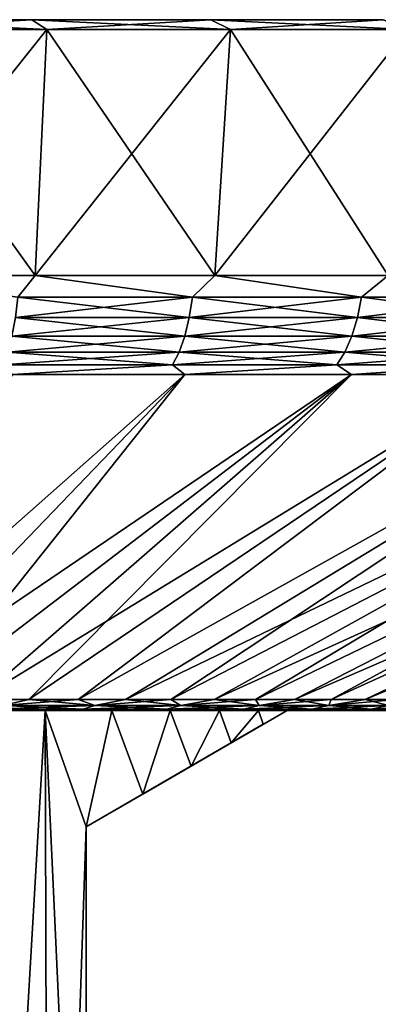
# Model space of a CAD drawing. Header units: metres. Extents: x -109 to 109, y -505 to 40.
# Tile 161 of 256: x -68.03 to -62.47, y 24.75 to 40. Entities that reach past the tile are written whole.
import ezdxf

# ---------------------------------------------------------------- set-up
doc = ezdxf.new("R2010")
doc.units = ezdxf.units.M
doc.layers.add('solid_K244224000C74', color=7, linetype='CONTINUOUS')

msp = doc.modelspace()

# ---------------------------------------------------------------- linework, layer by layer
at = {"layer": 'solid_K244224000C74'}
for points in [[(-70.68454, 40, -31.110411), (-67.83873, 40, -30.441086), (-70.52816, 39.849998, -31.946629)], [(-70.68454, 40, 31.110411), (-70.52816, 39.849998, 31.946629), (-67.606064, 39.849998, 31.259363)], [(-67.83873, 40, 30.441086), (-70.68454, 40, 31.110411), (-67.606064, 39.849998, 31.259363)], [(-70.68454, 40, -31.110411), (-70.68454, 40, 31.110411), (-67.83873, 40, 30.441086)], [(-70.68454, 40, -31.110411), (-67.83873, 40, 30.441086), (-67.83873, 40, -30.441086)], [(-67.83873, 40, -30.441086), (-67.606064, 39.849998, -31.259363), (-70.52816, 39.849998, -31.946629)], [(-67.83873, 40, -30.441086), (-65.066788, 40, -29.512028), (-67.606064, 39.849998, -31.259363)], [(-67.83873, 40, 30.441086), (-67.606064, 39.849998, 31.259363), (-64.75959, 39.849998, 30.305326)], [(-65.066788, 40, 29.512028), (-67.83873, 40, 30.441086), (-64.75959, 39.849998, 30.305326)], [(-67.83873, 40, -30.441086), (-67.83873, 40, 30.441086), (-65.066788, 40, 29.512028)], [(-67.83873, 40, -30.441086), (-65.066788, 40, 29.512028), (-65.066788, 40, -29.512028)], [(-65.066788, 40, -29.512028), (-64.75959, 39.849998, -30.305326), (-67.606064, 39.849998, -31.259363)], [(-65.066788, 40, -29.512028), (-62.392651, 40, -28.33128), (-64.75959, 39.849998, -30.305326)], [(-65.066788, 40, 29.512028), (-64.75959, 39.849998, 30.305326), (-62.01342, 39.849998, 29.092766)], [(-62.392651, 40, 28.33128), (-65.066788, 40, 29.512028), (-62.01342, 39.849998, 29.092766)], [(-65.066788, 40, -29.512028), (-65.066788, 40, 29.512028), (-62.392651, 40, 28.33128)], [(-65.066788, 40, -29.512028), (-62.392651, 40, 28.33128), (-62.392651, 40, -28.33128)], [(-62.392651, 40, -28.33128), (-62.01342, 39.849998, -29.092766), (-64.75959, 39.849998, -30.305326)], [(-70.65168, 36.037159, -31.285767), (-70.52816, 39.849998, -31.946629), (-67.606064, 39.849998, -31.259363)], [(-67.789948, 36.037159, -30.612694), (-70.65168, 36.037159, -31.285767), (-67.606064, 39.849998, -31.259363)], [(-70.65168, 36.037159, 31.285767), (-67.789948, 36.037159, 30.612694), (-70.52816, 39.849998, 31.946629)], [(-67.789948, 36.037159, 30.612694), (-67.606064, 39.849998, 31.259363), (-70.52816, 39.849998, 31.946629)], [(-67.789948, 36.037159, -30.612694), (-67.606064, 39.849998, -31.259363), (-64.75959, 39.849998, -30.305326)], [(-65.002518, 36.037159, -29.678442), (-67.789948, 36.037159, -30.612694), (-64.75959, 39.849998, -30.305326)], [(-67.789948, 36.037159, 30.612694), (-65.002518, 36.037159, 29.678442), (-67.606064, 39.849998, 31.259363)], [(-65.002518, 36.037159, 29.678442), (-64.75959, 39.849998, 30.305326), (-67.606064, 39.849998, 31.259363)], [(-65.002518, 36.037159, -29.678442), (-64.75959, 39.849998, -30.305326), (-62.01342, 39.849998, -29.092766)], [(-62.313179, 36.037159, -28.490984), (-65.002518, 36.037159, -29.678442), (-62.01342, 39.849998, -29.092766)], [(-65.002518, 36.037159, 29.678442), (-62.313179, 36.037159, 28.490984), (-64.75959, 39.849998, 30.305326)], [(-62.313179, 36.037159, 28.490984), (-62.01342, 39.849998, 29.092766), (-64.75959, 39.849998, 30.305326)], [(-68.056541, 35.701725, -30.594194), (-70.65168, 36.037159, -31.285767), (-67.789948, 36.037159, -30.612694)], [(-68.056541, 35.701725, 30.594194), (-67.789948, 36.037159, 30.612694), (-70.65168, 36.037159, 31.285767)], [(-68.056541, 35.701725, -30.594194), (-67.789948, 36.037159, -30.612694), (-65.348083, 35.701725, -29.714167)], [(-65.348083, 35.701725, 29.714167), (-67.789948, 36.037159, 30.612694), (-68.056541, 35.701725, 30.594194)], [(-65.348083, 35.701725, -29.714167), (-67.789948, 36.037159, -30.612694), (-65.002518, 36.037159, -29.678442)], [(-65.348083, 35.701725, 29.714167), (-65.002518, 36.037159, 29.678442), (-67.789948, 36.037159, 30.612694)], [(-65.348083, 35.701725, -29.714167), (-65.002518, 36.037159, -29.678442), (-62.729424, 35.701725, -28.594896)], [(-62.729424, 35.701725, 28.594896), (-65.002518, 36.037159, 29.678442), (-65.348083, 35.701725, 29.714167)], [(-62.729424, 35.701725, -28.594896), (-65.002518, 36.037159, -29.678442), (-62.313179, 36.037159, -28.490984)], [(-62.729424, 35.701725, 28.594896), (-62.313179, 36.037159, 28.490984), (-65.002518, 36.037159, 29.678442)], [(-62.729424, 35.701725, -28.594896), (-62.313179, 36.037159, -28.490984), (-60.221634, 35.701725, -27.245396)], [(-60.221634, 35.701725, 27.245396), (-62.313179, 36.037159, 28.490984), (-62.729424, 35.701725, 28.594896)], [(-68.056541, 35.701725, 30.594194), (-68.095726, 35.385361, 30.452215), (-65.399841, 35.385361, 29.576269)], [(-65.348083, 35.701725, -29.714167), (-65.399841, 35.385361, -29.576269), (-68.095726, 35.385361, -30.452215)], [(-68.056541, 35.701725, -30.594194), (-65.348083, 35.701725, -29.714167), (-68.095726, 35.385361, -30.452215)], [(-65.348083, 35.701725, 29.714167), (-68.056541, 35.701725, 30.594194), (-65.399841, 35.385361, 29.576269)], [(-65.348083, 35.701725, 29.714167), (-65.399841, 35.385361, 29.576269), (-62.793331, 35.385361, 28.462194)], [(-62.729424, 35.701725, -28.594896), (-62.793331, 35.385361, -28.462194), (-65.399841, 35.385361, -29.576269)], [(-65.348083, 35.701725, -29.714167), (-62.729424, 35.701725, -28.594896), (-65.399841, 35.385361, -29.576269)], [(-62.729424, 35.701725, 28.594896), (-65.348083, 35.701725, 29.714167), (-62.793331, 35.385361, 28.462194)], [(-62.729424, 35.701725, 28.594896), (-62.793331, 35.385361, 28.462194), (-60.297176, 35.385361, 27.118958)], [(-60.221634, 35.701725, -27.245396), (-60.297176, 35.385361, -27.118958), (-62.793331, 35.385361, -28.462194)], [(-62.729424, 35.701725, -28.594896), (-60.221634, 35.701725, -27.245396), (-62.793331, 35.385361, -28.462194)], [(-60.221634, 35.701725, 27.245396), (-62.729424, 35.701725, 28.594896), (-60.297176, 35.385361, 27.118958)], [(-68.095726, 35.385361, 30.452215), (-68.148941, 35.099415, 30.259388), (-65.470131, 35.099415, 29.388988)], [(-65.399841, 35.385361, -29.576269), (-65.470131, 35.099415, -29.388988), (-68.148941, 35.099415, -30.259388)], [(-68.095726, 35.385361, -30.452215), (-65.399841, 35.385361, -29.576269), (-68.148941, 35.099415, -30.259388)], [(-65.399841, 35.385361, 29.576269), (-68.095726, 35.385361, 30.452215), (-65.470131, 35.099415, 29.388988)], [(-65.399841, 35.385361, 29.576269), (-65.470131, 35.099415, 29.388988), (-62.880123, 35.099415, 28.281967)], [(-62.793331, 35.385361, -28.462194), (-62.880123, 35.099415, -28.281967), (-65.470131, 35.099415, -29.388988)], [(-65.399841, 35.385361, -29.576269), (-62.793331, 35.385361, -28.462194), (-65.470131, 35.099415, -29.388988)], [(-62.793331, 35.385361, 28.462194), (-65.399841, 35.385361, 29.576269), (-62.880123, 35.099415, 28.281967)], [(-62.793331, 35.385361, 28.462194), (-62.880123, 35.099415, 28.281967), (-60.399776, 35.099415, 26.947235)], [(-60.297176, 35.385361, -27.118958), (-60.399776, 35.099415, -26.947235), (-62.880123, 35.099415, -28.281967)], [(-62.793331, 35.385361, -28.462194), (-60.297176, 35.385361, -27.118958), (-62.880123, 35.099415, -28.281967)], [(-60.297176, 35.385361, 27.118958), (-62.793331, 35.385361, 28.462194), (-60.399776, 35.099415, 26.947235)], [(-68.148941, 35.099415, 30.259388), (-68.214569, 34.852589, 30.021582), (-65.556808, 34.852589, 29.158024)], [(-65.470131, 35.099415, -29.388988), (-65.556808, 34.852589, -29.158024), (-68.214569, 34.852589, -30.021582)], [(-68.148941, 35.099415, -30.259388), (-65.470131, 35.099415, -29.388988), (-68.214569, 34.852589, -30.021582)], [(-65.470131, 35.099415, 29.388988), (-68.148941, 35.099415, 30.259388), (-65.556808, 34.852589, 29.158024)], [(-65.470131, 35.099415, 29.388988), (-65.556808, 34.852589, 29.158024), (-62.98716, 34.852589, 28.059702)], [(-62.880123, 35.099415, -28.281967), (-62.98716, 34.852589, -28.059702), (-65.556808, 34.852589, -29.158024)], [(-65.470131, 35.099415, -29.388988), (-62.880123, 35.099415, -28.281967), (-65.556808, 34.852589, -29.158024)], [(-62.880123, 35.099415, 28.281967), (-65.470131, 35.099415, 29.388988), (-62.98716, 34.852589, 28.059702)], [(-62.880123, 35.099415, 28.281967), (-62.98716, 34.852589, 28.059702), (-60.526306, 34.852589, 26.73546)], [(-60.399776, 35.099415, -26.947235), (-60.526306, 34.852589, -26.73546), (-62.98716, 34.852589, -28.059702)], [(-62.880123, 35.099415, -28.281967), (-60.399776, 35.099415, -26.947235), (-62.98716, 34.852589, -28.059702)], [(-60.399776, 35.099415, 26.947235), (-62.880123, 35.099415, 28.281967), (-60.526306, 34.852589, 26.73546)], [(-68.214569, 34.852589, 30.021582), (-68.290611, 34.652405, 29.74604), (-65.657249, 34.652405, 28.890408)], [(-65.556808, 34.852589, -29.158024), (-65.657249, 34.652405, -28.890408), (-68.290611, 34.652405, -29.74604)], [(-68.214569, 34.852589, -30.021582), (-65.556808, 34.852589, -29.158024), (-68.290611, 34.652405, -29.74604)], [(-65.556808, 34.852589, 29.158024), (-68.214569, 34.852589, 30.021582), (-65.657249, 34.652405, 28.890408)], [(-65.556808, 34.852589, 29.158024), (-65.657249, 34.652405, 28.890408), (-63.111183, 34.652405, 27.802168)], [(-62.98716, 34.852589, -28.059702), (-63.111183, 34.652405, -27.802168), (-65.657249, 34.652405, -28.890408)], [(-65.556808, 34.852589, -29.158024), (-62.98716, 34.852589, -28.059702), (-65.657249, 34.652405, -28.890408)], [(-62.98716, 34.852589, 28.059702), (-65.556808, 34.852589, 29.158024), (-63.111183, 34.652405, 27.802168)], [(-62.98716, 34.852589, 28.059702), (-63.111183, 34.652405, 27.802168), (-60.672913, 34.652405, 26.49008)], [(-60.526306, 34.852589, -26.73546), (-60.672913, 34.652405, -26.49008), (-63.111183, 34.652405, -27.802168)], [(-62.98716, 34.852589, -28.059702), (-60.526306, 34.852589, -26.73546), (-63.111183, 34.652405, -27.802168)], [(-60.526306, 34.852589, 26.73546), (-62.98716, 34.852589, 28.059702), (-60.672913, 34.652405, 26.49008)], [(-65.657249, 34.652405, 28.890408), (-68.290611, 34.652405, 29.74604), (-68.141808, 34.50507, 29.376207)], [(-68.290611, 34.652405, -29.74604), (-65.657249, 34.652405, -28.890408), (-68.141823, 34.50507, -29.376213)], [(-65.657249, 34.652405, -28.890408), (-65.466965, 34.50507, -28.479696), (-68.141823, 34.50507, -29.376213)], [(-65.657249, 34.652405, 28.890408), (-68.141808, 34.50507, 29.376207), (-65.466949, 34.50507, 28.479691)], [(-63.111183, 34.652405, 27.802168), (-65.657249, 34.652405, 28.890408), (-65.466949, 34.50507, 28.479691)], [(-65.657249, 34.652405, -28.890408), (-63.111183, 34.652405, -27.802168), (-65.466965, 34.50507, -28.479696)], [(-63.111183, 34.652405, -27.802168), (-62.886253, 34.50507, -27.340206), (-65.466965, 34.50507, -28.479696)], [(-63.111183, 34.652405, 27.802168), (-65.466949, 34.50507, 28.479691), (-62.886238, 34.50507, 27.340199)], [(-60.672913, 34.652405, 26.49008), (-63.111183, 34.652405, 27.802168), (-62.886238, 34.50507, 27.340199)], [(-63.111183, 34.652405, -27.802168), (-60.672913, 34.652405, -26.49008), (-62.886253, 34.50507, -27.340206)], [(-60.672913, 34.652405, -26.49008), (-60.421696, 34.50507, -25.967463), (-62.886253, 34.50507, -27.340206)], [(-60.672913, 34.652405, 26.49008), (-62.886238, 34.50507, 27.340199), (-60.42168, 34.50507, 25.967451)], [(-65.466965, 34.50507, -28.479696), (-70.316742, 29.468861, -15.518783), (-71.165985, 29.468861, -15.830782)], [(-68.141823, 34.50507, -29.376213), (-65.466965, 34.50507, -28.479696), (-71.165985, 29.468861, -15.830782)], [(-65.466949, 34.50507, 28.479691), (-71.165977, 29.468861, 15.830779), (-70.316734, 29.468861, 15.51878)], [(-65.466949, 34.50507, 28.479691), (-68.141808, 34.50507, 29.376207), (-71.165977, 29.468861, 15.830779)], [(-62.886253, 34.50507, -27.340206), (-69.485626, 29.468861, -15.161264), (-70.316742, 29.468861, -15.518783)], [(-65.466965, 34.50507, -28.479696), (-62.886253, 34.50507, -27.340206), (-70.316742, 29.468861, -15.518783)], [(-65.466949, 34.50507, 28.479691), (-70.316734, 29.468861, 15.51878), (-69.485626, 29.468861, 15.161262)], [(-62.886253, 34.50507, -27.340206), (-68.675095, 29.468861, -14.759276), (-69.485626, 29.468861, -15.161264)], [(-62.886238, 34.50507, 27.340199), (-69.485626, 29.468861, 15.161262), (-68.675095, 29.468861, 14.759273)], [(-62.886238, 34.50507, 27.340199), (-65.466949, 34.50507, 28.479691), (-69.485626, 29.468861, 15.161262)], [(-60.421696, 34.50507, -25.967463), (-67.88752, 29.468861, -14.313998), (-68.675095, 29.468861, -14.759276)], [(-62.886253, 34.50507, -27.340206), (-60.421696, 34.50507, -25.967463), (-68.675095, 29.468861, -14.759276)], [(-62.886238, 34.50507, 27.340199), (-68.675095, 29.468861, 14.759273), (-67.887512, 29.468861, 14.313993)], [(-60.421696, 34.50507, -25.967463), (-67.125206, 29.468861, -13.826736), (-67.88752, 29.468861, -14.313998)], [(-60.42168, 34.50507, 25.967451), (-67.887512, 29.468861, 14.313993), (-67.125198, 29.468861, 13.826731)], [(-60.42168, 34.50507, 25.967451), (-62.886238, 34.50507, 27.340199), (-67.887512, 29.468861, 14.313993)], [(-58.094303, 34.50507, -24.373167), (-66.390396, 29.468861, -13.298919), (-67.125206, 29.468861, -13.826736)], [(-60.421696, 34.50507, -25.967463), (-58.094303, 34.50507, -24.373167), (-67.125206, 29.468861, -13.826736)], [(-58.094288, 34.50507, 24.373158), (-67.125198, 29.468861, 13.826731), (-66.390388, 29.468861, 13.298912)], [(-58.094288, 34.50507, 24.373158), (-60.42168, 34.50507, 25.967451), (-67.125198, 29.468861, 13.826731)], [(-55.923939, 34.50507, -22.570927), (-65.685234, 29.468861, -12.732095), (-66.390396, 29.468861, -13.298919)], [(-58.094303, 34.50507, -24.373167), (-55.923939, 34.50507, -22.570927), (-66.390396, 29.468861, -13.298919)], [(-58.094288, 34.50507, 24.373158), (-66.390388, 29.468861, 13.298912), (-65.685226, 29.468861, 12.732088)], [(-55.923939, 34.50507, -22.570927), (-65.011795, 29.468861, -12.127924), (-65.685234, 29.468861, -12.732095)], [(-55.923927, 34.50507, 22.570915), (-65.685226, 29.468861, 12.732088), (-65.011787, 29.468861, 12.127917)], [(-55.923927, 34.50507, 22.570915), (-58.094288, 34.50507, 24.373158), (-65.685226, 29.468861, 12.732088)], [(-53.929131, 34.50507, -20.57612), (-64.372055, 29.468861, -11.488181), (-65.011795, 29.468861, -12.127924)], [(-55.923939, 34.50507, -22.570927), (-53.929131, 34.50507, -20.57612), (-65.011795, 29.468861, -12.127924)], [(-55.923927, 34.50507, 22.570915), (-65.011787, 29.468861, 12.127917), (-64.372047, 29.468861, 11.488174)], [(-53.929131, 34.50507, -20.57612), (-63.767887, 29.468861, -10.814741), (-64.372055, 29.468861, -11.488181)], [(-53.929119, 34.50507, 20.576107), (-64.372047, 29.468861, 11.488174), (-63.767879, 29.468861, 10.814734)], [(-53.929119, 34.50507, 20.576107), (-55.923927, 34.50507, 22.570915), (-64.372047, 29.468861, 11.488174)], [(-52.126888, 34.50507, -18.405771), (-63.201061, 29.468861, -10.109578), (-63.767887, 29.468861, -10.814741)], [(-53.929131, 34.50507, -20.57612), (-52.126888, 34.50507, -18.405771), (-63.767887, 29.468861, -10.814741)], [(-53.929119, 34.50507, 20.576107), (-63.767879, 29.468861, 10.814734), (-63.201057, 29.468861, 10.109571)], [(-52.126888, 34.50507, -18.405771), (-62.673244, 29.468861, -9.374763), (-63.201061, 29.468861, -10.109578)], [(-52.126877, 34.50507, 18.405756), (-63.201057, 29.468861, 10.109571), (-62.673241, 29.468861, 9.374755)], [(-52.126877, 34.50507, 18.405756), (-53.929119, 34.50507, 20.576107), (-63.201057, 29.468861, 10.109571)], [(-50.532585, 34.50507, -16.078382), (-62.185982, 29.468861, -8.612449), (-62.673244, 29.468861, -9.374763)], [(-52.126888, 34.50507, -18.405771), (-50.532585, 34.50507, -16.078382), (-62.673244, 29.468861, -9.374763)], [(-50.532578, 34.50507, 16.078367), (-62.673241, 29.468861, 9.374755), (-62.185978, 29.468861, 8.61244)], [(-50.532578, 34.50507, 16.078367), (-52.126877, 34.50507, 18.405756), (-62.673241, 29.468861, 9.374755)], [(-68.303185, 29.375549, -14.197304), (-68.675095, 29.468861, -14.759276), (-67.88752, 29.468861, -14.313998)], [(-68.303185, 29.375549, 14.197304), (-67.887512, 29.468861, 14.313993), (-68.675095, 29.468861, 14.759273)], [(-68.303185, 29.375549, -14.197304), (-67.88752, 29.468861, -14.313998), (-67.125206, 29.468861, -13.826736)], [(-68.303185, 29.375549, -14.197304), (-67.125206, 29.468861, -13.826736), (-66.864067, 29.375549, -13.262729)], [(-66.864067, 29.375549, 13.262729), (-67.887512, 29.468861, 14.313993), (-68.303185, 29.375549, 14.197304)], [(-66.864067, 29.375549, 13.262729), (-67.125198, 29.468861, 13.826731), (-67.887512, 29.468861, 14.313993)], [(-66.864067, 29.375549, -13.262729), (-67.125206, 29.468861, -13.826736), (-66.390396, 29.468861, -13.298919)], [(-66.864067, 29.375549, 13.262729), (-66.390388, 29.468861, 13.298912), (-67.125198, 29.468861, 13.826731)], [(-66.864067, 29.375549, -13.262729), (-66.390396, 29.468861, -13.298919), (-65.685234, 29.468861, -12.732095)], [(-66.864067, 29.375549, -13.262729), (-65.685234, 29.468861, -12.732095), (-65.530518, 29.375549, -12.182844)], [(-65.530518, 29.375549, 12.182844), (-66.390388, 29.468861, 13.298912), (-66.864067, 29.375549, 13.262729)], [(-65.530518, 29.375549, 12.182844), (-65.685226, 29.468861, 12.732088), (-66.390388, 29.468861, 13.298912)], [(-65.530518, 29.375549, -12.182844), (-65.685234, 29.468861, -12.732095), (-65.011795, 29.468861, -12.127924)], [(-65.530518, 29.375549, 12.182844), (-65.011787, 29.468861, 12.127917), (-65.685226, 29.468861, 12.732088)], [(-65.530518, 29.375549, -12.182844), (-65.011795, 29.468861, -12.127924), (-64.372055, 29.468861, -11.488181)], [(-65.530518, 29.375549, -12.182844), (-64.372055, 29.468861, -11.488181), (-64.317154, 29.375549, -10.969482)], [(-64.317154, 29.375549, 10.969482), (-65.011787, 29.468861, 12.127917), (-65.530518, 29.375549, 12.182844)], [(-64.317154, 29.375549, 10.969482), (-64.372047, 29.468861, 11.488174), (-65.011787, 29.468861, 12.127917)], [(-64.317154, 29.375549, -10.969482), (-64.372055, 29.468861, -11.488181), (-63.767887, 29.468861, -10.814741)], [(-64.317154, 29.375549, 10.969482), (-63.767879, 29.468861, 10.814734), (-64.372047, 29.468861, 11.488174)], [(-64.317154, 29.375549, -10.969482), (-63.767887, 29.468861, -10.814741), (-63.201061, 29.468861, -10.109578)], [(-64.317154, 29.375549, -10.969482), (-63.201061, 29.468861, -10.109578), (-63.23727, 29.375549, -9.635936)], [(-63.23727, 29.375549, 9.635936), (-63.767879, 29.468861, 10.814734), (-64.317154, 29.375549, 10.969482)], [(-63.23727, 29.375549, 9.635936), (-63.201057, 29.468861, 10.109571), (-63.767879, 29.468861, 10.814734)], [(-63.23727, 29.375549, -9.635936), (-63.201061, 29.468861, -10.109578), (-62.673244, 29.468861, -9.374763)], [(-63.23727, 29.375549, -9.635936), (-62.673244, 29.468861, -9.374763), (-62.185982, 29.468861, -8.612449)], [(-63.23727, 29.375549, -9.635936), (-62.185982, 29.468861, -8.612449), (-62.302696, 29.375549, -8.196816)], [(-63.23727, 29.375549, 9.635936), (-62.673241, 29.468861, 9.374755), (-63.201057, 29.468861, 10.109571)], [(-62.302696, 29.375549, 8.196816), (-62.673241, 29.468861, 9.374755), (-63.23727, 29.375549, 9.635936)], [(-62.302696, 29.375549, 8.196816), (-62.185978, 29.468861, 8.61244), (-62.673241, 29.468861, 9.374755)], [(-67.63456, 29.299999, 9.508097), (-68.788834, 29.299999, 10.466015), (-68.736946, 10.5, 10.427608)], [(-68.384766, 29.299999, 13.495543), (-68.788834, 29.299999, 10.466015), (-67.63456, 29.299999, 9.508097)], [(-68.788834, 29.299999, -10.466015), (-67.63456, 29.299999, -9.508097), (-68.736946, 10.5, -10.427608)], [(-68.384857, 29.299999, -13.495594), (-67.63456, 29.299999, -9.508097), (-68.788834, 29.299999, -10.466015)], [(-67.63456, 29.299999, 9.508097), (-68.736946, 10.5, 10.427608), (-67.578873, 10.5, 9.455868)], [(-67.63456, 29.299999, -9.508097), (-67.578873, 10.5, -9.455868), (-68.736946, 10.5, -10.427608)], [(-68.303185, 29.375549, 14.197304), (-68.463676, 29.318933, 13.919326), (-67.052734, 29.318933, 13.003049)], [(-66.864067, 29.375549, -13.262729), (-67.052734, 29.318933, -13.003049), (-68.463676, 29.318933, -13.919326)], [(-68.303185, 29.375549, -14.197304), (-66.864067, 29.375549, -13.262729), (-68.463676, 29.318933, -13.919326)], [(-67.052734, 29.318933, 13.003049), (-68.463676, 29.318933, 13.919326), (-68.384766, 29.299999, 13.495543)], [(-68.463676, 29.318933, -13.919326), (-67.052734, 29.318933, -13.003049), (-68.384857, 29.299999, -13.495594)], [(-67.052734, 29.318933, -13.003049), (-66.972954, 29.299999, -12.538809), (-68.384857, 29.299999, -13.495594)], [(-68.384857, 29.299999, -13.495594), (-66.972954, 29.299999, -12.538809), (-67.63456, 29.299999, -9.508097)], [(-67.052734, 29.318933, 13.003049), (-68.384766, 29.299999, 13.495543), (-66.972878, 29.299999, 12.538749)], [(-66.972878, 29.299999, 12.538749), (-68.384766, 29.299999, 13.495543), (-67.63456, 29.299999, 9.508097)], [(-66.864067, 29.375549, 13.262729), (-68.303185, 29.375549, 14.197304), (-67.052734, 29.318933, 13.003049)], [(-67.63456, 29.299999, 9.508097), (-67, 15.5, 8.87412), (-67, 27.5, 8.87412)], [(-66.59848, 29.299999, 8.423766), (-67.63456, 29.299999, 9.508097), (-67, 27.5, 8.87412)], [(-67.63456, 29.299999, 9.508097), (-67.578873, 10.5, 9.455868), (-67, 15.5, 8.87412)], [(-66.972878, 29.299999, 12.538749), (-67.63456, 29.299999, 9.508097), (-66.59848, 29.299999, 8.423766)], [(-67.63456, 29.299999, -9.508097), (-67, 27.5, -8.87412), (-67.578873, 10.5, -9.455868)], [(-67.63456, 29.299999, -9.508097), (-66.59848, 29.299999, -8.423766), (-67, 27.5, -8.87412)], [(-66.972954, 29.299999, -12.538809), (-66.59848, 29.299999, -8.423766), (-67.63456, 29.299999, -9.508097)], [(-66.864067, 29.375549, 13.262729), (-67.052734, 29.318933, 13.003049), (-65.745293, 29.318933, 11.944308)], [(-65.530518, 29.375549, -12.182844), (-65.745293, 29.318933, -11.944308), (-67.052734, 29.318933, -13.003049)], [(-66.864067, 29.375549, -13.262729), (-65.530518, 29.375549, -12.182844), (-67.052734, 29.318933, -13.003049)], [(-65.745293, 29.318933, 11.944308), (-67.052734, 29.318933, 13.003049), (-66.972878, 29.299999, 12.538749)], [(-67.052734, 29.318933, -13.003049), (-65.745293, 29.318933, -11.944308), (-66.972954, 29.299999, -12.538809)], [(-67, 27.5, -8.87412), (-63.882309, 29.299999, 3.129515), (-64.252068, 29.086521, 4.357506)], [(-63.882309, 29.299999, -3.129515), (-63.882309, 29.299999, 3.129515), (-67, 27.5, -8.87412)], [(-66.59848, 29.299999, 8.423766), (-67, 27.5, 8.87412), (-66.12162, 28.007133, 7.828784)], [(-66.59848, 29.299999, -8.423766), (-66.12162, 28.007133, -7.828784), (-67, 27.5, -8.87412)], [(-63.882309, 29.299999, -3.129515), (-67, 27.5, -8.87412), (-64.252068, 29.086521, -4.357506)], [(-65.745293, 29.318933, -11.944308), (-65.672768, 29.299999, -11.434905), (-66.972954, 29.299999, -12.538809)], [(-66.972954, 29.299999, -12.538809), (-65.672768, 29.299999, -11.434905), (-66.59848, 29.299999, -8.423766)], [(-65.745293, 29.318933, 11.944308), (-66.972878, 29.299999, 12.538749), (-65.672699, 29.299999, 11.434838)], [(-66.972878, 29.299999, 12.538749), (-66.59848, 29.299999, 8.423766), (-65.694031, 29.299999, 7.227065)], [(-65.672699, 29.299999, 11.434838), (-66.972878, 29.299999, 12.538749), (-65.694031, 29.299999, 7.227065)], [(-65.530518, 29.375549, 12.182844), (-66.864067, 29.375549, 13.262729), (-65.745293, 29.318933, 11.944308)], [(-65.694031, 29.299999, 7.227065), (-66.59848, 29.299999, 8.423766), (-66.12162, 28.007133, 7.828784)], [(-66.59848, 29.299999, -8.423766), (-65.694031, 29.299999, -7.227065), (-66.12162, 28.007133, -7.828784)], [(-65.672768, 29.299999, -11.434905), (-65.694031, 29.299999, -7.227065), (-66.59848, 29.299999, -8.423766)], [(-65.694031, 29.299999, 7.227065), (-66.12162, 28.007133, 7.828784), (-65.370781, 28.440628, 6.718591)], [(-65.694031, 29.299999, -7.227065), (-65.370781, 28.440628, -6.718591), (-66.12162, 28.007133, -7.828784)], [(-65.530518, 29.375549, 12.182844), (-65.745293, 29.318933, 11.944308), (-64.555695, 29.318933, 10.754704)], [(-64.317154, 29.375549, -10.969482), (-64.555695, 29.318933, -10.754704), (-65.745293, 29.318933, -11.944308)], [(-65.530518, 29.375549, -12.182844), (-64.317154, 29.375549, -10.969482), (-65.745293, 29.318933, -11.944308)], [(-64.555695, 29.318933, 10.754704), (-65.745293, 29.318933, 11.944308), (-65.672699, 29.299999, 11.434838)], [(-65.745293, 29.318933, -11.944308), (-64.555695, 29.318933, -10.754704), (-65.672768, 29.299999, -11.434905)], [(-64.933365, 29.299999, 5.934005), (-65.694031, 29.299999, 7.227065), (-65.370781, 28.440628, 6.718591)], [(-65.672699, 29.299999, 11.434838), (-65.694031, 29.299999, 7.227065), (-64.933365, 29.299999, 5.934005)], [(-65.694031, 29.299999, -7.227065), (-64.933365, 29.299999, -5.934005), (-65.370781, 28.440628, -6.718591)], [(-65.672768, 29.299999, -11.434905), (-64.933365, 29.299999, -5.934005), (-65.694031, 29.299999, -7.227065)], [(-64.555695, 29.318933, -10.754704), (-64.499519, 29.299999, -10.196787), (-65.672768, 29.299999, -11.434905)], [(-65.672768, 29.299999, -11.434905), (-64.499519, 29.299999, -10.196787), (-64.933365, 29.299999, -5.934005)], [(-64.555695, 29.318933, 10.754704), (-65.672699, 29.299999, 11.434838), (-64.499458, 29.299999, 10.196712)], [(-64.499458, 29.299999, 10.196712), (-65.672699, 29.299999, 11.434838), (-64.933365, 29.299999, 5.934005)], [(-64.317154, 29.375549, 10.969482), (-65.530518, 29.375549, 12.182844), (-64.555695, 29.318933, 10.754704)], [(-64.933365, 29.299999, 5.934005), (-65.370781, 28.440628, 6.718591), (-64.747704, 28.800364, 5.557381)], [(-64.933365, 29.299999, -5.934005), (-64.747704, 28.800364, -5.557381), (-65.370781, 28.440628, -6.718591)], [(-64.326752, 29.299999, 4.561992), (-64.933365, 29.299999, 5.934005), (-64.747704, 28.800364, 5.557381)], [(-64.499458, 29.299999, 10.196712), (-64.933365, 29.299999, 5.934005), (-64.326752, 29.299999, 4.561992)], [(-64.933365, 29.299999, -5.934005), (-64.326752, 29.299999, -4.561992), (-64.747704, 28.800364, -5.557381)], [(-64.499519, 29.299999, -10.196787), (-64.326752, 29.299999, -4.561992), (-64.933365, 29.299999, -5.934005)], [(-64.326752, 29.299999, 4.561992), (-64.747704, 28.800364, 5.557381), (-64.252068, 29.086521, 4.357506)], [(-64.326752, 29.299999, -4.561992), (-64.252068, 29.086521, -4.357506), (-64.747704, 28.800364, -5.557381)], [(-64.317154, 29.375549, 10.969482), (-64.555695, 29.318933, 10.754704), (-63.496952, 29.318933, 9.447268)], [(-63.23727, 29.375549, -9.635936), (-63.496952, 29.318933, -9.447268), (-64.555695, 29.318933, -10.754704)], [(-64.317154, 29.375549, -10.969482), (-63.23727, 29.375549, -9.635936), (-64.555695, 29.318933, -10.754704)], [(-63.496952, 29.318933, 9.447268), (-64.555695, 29.318933, 10.754704), (-64.499458, 29.299999, 10.196712)], [(-64.555695, 29.318933, -10.754704), (-63.496952, 29.318933, -9.447268), (-64.499519, 29.299999, -10.196787)], [(-63.496952, 29.318933, -9.447268), (-63.467121, 29.299999, -8.839147), (-64.499519, 29.299999, -10.196787)], [(-64.499519, 29.299999, -10.196787), (-63.467121, 29.299999, -8.839147), (-64.326752, 29.299999, -4.561992)], [(-63.496952, 29.318933, 9.447268), (-64.499458, 29.299999, 10.196712), (-63.467064, 29.299999, 8.839066)], [(-64.499458, 29.299999, 10.196712), (-64.326752, 29.299999, 4.561992), (-63.882309, 29.299999, 3.129515)], [(-63.467064, 29.299999, 8.839066), (-64.499458, 29.299999, 10.196712), (-63.882309, 29.299999, 3.129515)], [(-64.326752, 29.299999, 4.561992), (-64.252068, 29.086521, 4.357506), (-63.882309, 29.299999, 3.129515)], [(-64.326752, 29.299999, -4.561992), (-63.882309, 29.299999, -3.129515), (-64.252068, 29.086521, -4.357506)], [(-63.467121, 29.299999, -8.839147), (-63.882309, 29.299999, -3.129515), (-64.326752, 29.299999, -4.561992)], [(-63.23727, 29.375549, 9.635936), (-64.317154, 29.375549, 10.969482), (-63.496952, 29.318933, 9.447268)], [(-63.467121, 29.299999, -8.839147), (-63.882309, 29.299999, 3.129515), (-63.882309, 29.299999, -3.129515)], [(-63.467121, 29.299999, -8.839147), (-63.467064, 29.299999, 8.839066), (-63.882309, 29.299999, 3.129515)], [(-63.23727, 29.375549, 9.635936), (-63.496952, 29.318933, 9.447268), (-62.580673, 29.318933, 8.036326)], [(-62.302696, 29.375549, -8.196816), (-62.580673, 29.318933, -8.036326), (-63.496952, 29.318933, -9.447268)], [(-63.23727, 29.375549, -9.635936), (-62.302696, 29.375549, -8.196816), (-63.496952, 29.318933, -9.447268)], [(-62.580673, 29.318933, 8.036326), (-63.496952, 29.318933, 9.447268), (-63.467064, 29.299999, 8.839066)], [(-63.496952, 29.318933, -9.447268), (-62.580673, 29.318933, -8.036326), (-63.467121, 29.299999, -8.839147)], [(-62.580673, 29.318933, -8.036326), (-62.587769, 29.299999, -7.378106), (-63.467121, 29.299999, -8.839147)], [(-63.467121, 29.299999, -8.839147), (-62.587769, 29.299999, -7.378106), (-63.467064, 29.299999, 8.839066)], [(-62.580673, 29.318933, 8.036326), (-63.467064, 29.299999, 8.839066), (-62.587723, 29.299999, 7.378019)], [(-62.587769, 29.299999, -7.378106), (-62.587723, 29.299999, 7.378019), (-63.467064, 29.299999, 8.839066)], [(-62.302696, 29.375549, 8.196816), (-63.23727, 29.375549, 9.635936), (-62.580673, 29.318933, 8.036326)], [(-61.816902, 29.318933, -6.537337), (-61.871494, 29.299999, -5.830349), (-62.587769, 29.299999, -7.378106)], [(-62.580673, 29.318933, -8.036326), (-61.816902, 29.318933, -6.537337), (-62.587769, 29.299999, -7.378106)], [(-62.587769, 29.299999, -7.378106), (-61.871494, 29.299999, -5.830349), (-62.587723, 29.299999, 7.378019)], [(-61.816902, 29.318933, 6.537337), (-62.587723, 29.299999, 7.378019), (-61.871456, 29.299999, 5.830258)], [(-61.816902, 29.318933, 6.537337), (-62.580673, 29.318933, 8.036326), (-62.587723, 29.299999, 7.378019)], [(-61.871494, 29.299999, -5.830349), (-61.871456, 29.299999, 5.830258), (-62.587723, 29.299999, 7.378019)], [(-62.302696, 29.375549, 8.196816), (-62.580673, 29.318933, 8.036326), (-61.816902, 29.318933, 6.537337)], [(-61.52367, 29.375549, -6.667892), (-61.816902, 29.318933, -6.537337), (-62.580673, 29.318933, -8.036326)], [(-62.302696, 29.375549, -8.196816), (-61.52367, 29.375549, -6.667892), (-62.580673, 29.318933, -8.036326)], [(-67, 27.5, -8.87412), (-64.252068, 29.086521, 4.357506), (-64.747704, 28.800364, 5.557381)], [(-64.252068, 29.086521, -4.357506), (-67, 27.5, -8.87412), (-64.747704, 28.800364, -5.557381)], [(-67, 27.5, -8.87412), (-64.747704, 28.800364, 5.557381), (-65.370781, 28.440628, 6.718591)], [(-64.747704, 28.800364, -5.557381), (-67, 27.5, -8.87412), (-65.370781, 28.440628, -6.718591)], [(-67, 27.5, -8.87412), (-65.370781, 28.440628, 6.718591), (-66.12162, 28.007133, 7.828784)], [(-65.370781, 28.440628, -6.718591), (-67, 27.5, -8.87412), (-66.12162, 28.007133, -7.828784)], [(-67, 27.5, -8.87412), (-66.12162, 28.007133, 7.828784), (-67, 27.5, 8.87412)], [(-67, 27.5, -8.87412), (-67, 15.5, -8.87412), (-67.578873, 10.5, -9.455868)], [(-67, 15.5, -8.87412), (-67, 27.5, 8.87412), (-67, 15.5, 8.87412)], [(-67, 27.5, -8.87412), (-67, 27.5, 8.87412), (-67, 15.5, -8.87412)]]:
    msp.add_3dface(points, dxfattribs=at)

doc.saveas('drawing.dxf')
